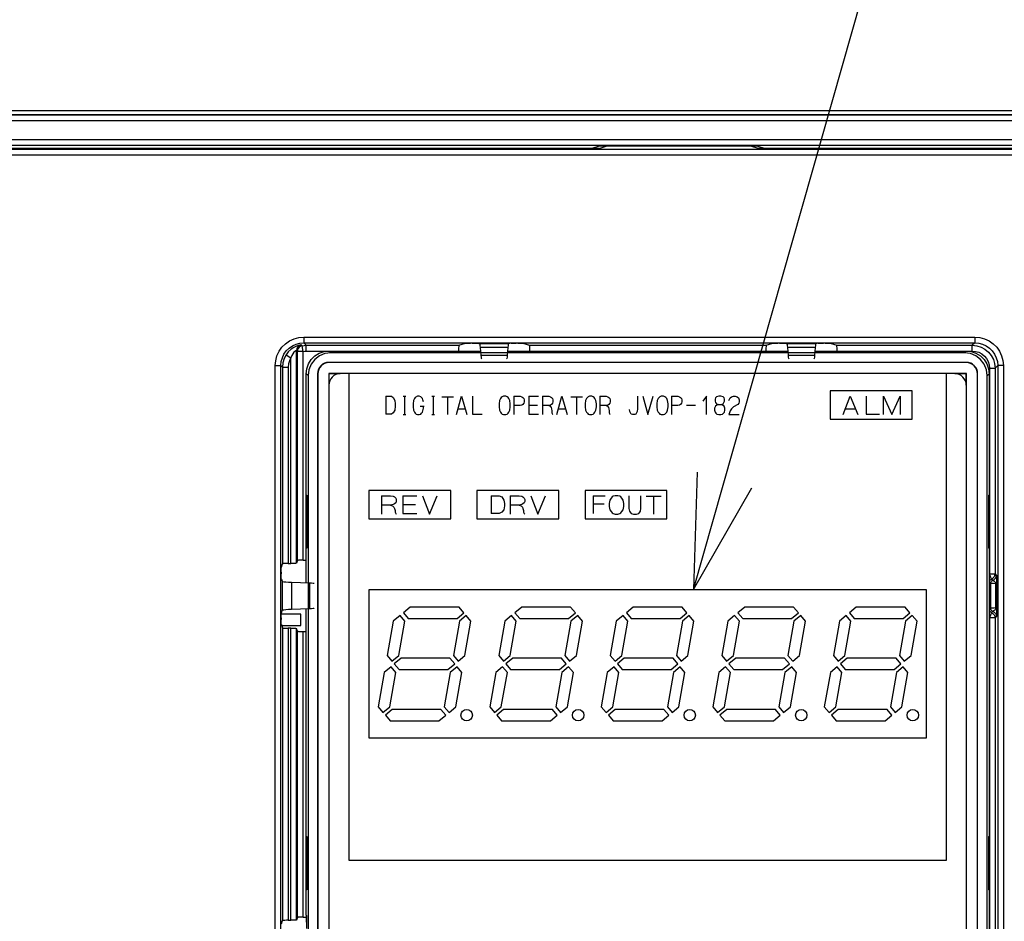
# Model space of a CAD drawing. Extents: x 26 to 410, y 32 to 287.
# Tile 17 of 47: x 92 to 110, y 185 to 201. Entities that reach past the tile are written whole.
import ezdxf

# ---------------------------------------------------------------- set-up
doc = ezdxf.new("R2010")
doc.units = 0
doc.header["$LTSCALE"] = 23.1
doc.layers.get('0').update_dxf_attribs({"linetype": 'CONTINUOUS'})
for name, color, linetype in [('ALL_AXIS', 7, 'CONTINUOUS'), ('ALL_CURVE', 7, 'CONTINUOUS'), ('ALL_FEATURES', 7, 'CONTINUOUS'), ('ALL_NOTE', 7, 'CONTINUOUS')]:
    doc.layers.add(name, color=color, linetype=linetype)

msp = doc.modelspace()

# ---------------------------------------------------------------- linework, layer by layer
at = {"color": 7, "linetype": 'CONTINUOUS'}
for p, q in [((97.436, 190.241), (97.095, 190.241)), ((97.436, 190.041), (97.436, 190.241)), ((97.101, 190.041), (97.436, 190.041))]:
    msp.add_line(p, q, dxfattribs=at)
at = {"layer": 'ALL_AXIS', "color": 7, "linetype": 'CONTINUOUS'}
for p, q in [((106.742, 194.164), (106.742, 193.664)), ((108.182, 194.164), (106.742, 194.164)), ((108.182, 193.664), (108.182, 194.164)), ((106.742, 193.664), (108.182, 193.664)), ((99.359, 190.364), (99.24, 190.264)), ((100.218, 190.364), (99.359, 190.364)), ((100.302, 190.264), (100.218, 190.364)), ((101.319, 190.364), (101.2, 190.264)), ((102.178, 190.364), (101.319, 190.364)), ((102.262, 190.264), (102.178, 190.364)), ((103.279, 190.364), (103.16, 190.264)), ((104.138, 190.364), (103.279, 190.364)), ((104.222, 190.264), (104.138, 190.364)), ((105.239, 190.364), (105.12, 190.264)), ((106.098, 190.364), (105.239, 190.364)), ((106.182, 190.264), (106.098, 190.364)), ((107.199, 190.364), (107.08, 190.264)), ((108.058, 190.364), (107.199, 190.364)), ((108.142, 190.264), (108.058, 190.364)), ((99.181, 190.215), (99.062, 190.115)), ((99.265, 190.115), (99.181, 190.215)), ((99.24, 190.264), (99.324, 190.164)), ((100.183, 190.164), (100.302, 190.264)), ((100.343, 190.215), (100.224, 190.115)), ((100.427, 190.115), (100.343, 190.215)), ((101.141, 190.215), (101.022, 190.115)), ((101.225, 190.115), (101.141, 190.215)), ((101.2, 190.264), (101.284, 190.164)), ((102.143, 190.164), (102.262, 190.264)), ((102.303, 190.215), (102.184, 190.115)), ((102.387, 190.115), (102.303, 190.215)), ((103.101, 190.215), (102.982, 190.115)), ((103.185, 190.115), (103.101, 190.215)), ((103.16, 190.264), (103.244, 190.164)), ((104.103, 190.164), (104.222, 190.264)), ((104.263, 190.215), (104.144, 190.115)), ((104.347, 190.115), (104.263, 190.215)), ((105.061, 190.215), (104.942, 190.115)), ((105.145, 190.115), (105.061, 190.215)), ((105.12, 190.264), (105.204, 190.164)), ((106.063, 190.164), (106.182, 190.264)), ((106.223, 190.215), (106.104, 190.115)), ((106.307, 190.115), (106.223, 190.215)), ((107.021, 190.215), (106.902, 190.115)), ((107.105, 190.115), (107.021, 190.215)), ((107.08, 190.264), (107.164, 190.164)), ((108.023, 190.164), (108.142, 190.264)), ((108.183, 190.215), (108.064, 190.115)), ((108.267, 190.115), (108.183, 190.215)), ((99.062, 190.115), (98.956, 189.513)), ((99.159, 189.513), (99.265, 190.115)), ((99.324, 190.164), (100.183, 190.164)), ((100.224, 190.115), (100.118, 189.513)), ((100.321, 189.513), (100.427, 190.115)), ((101.022, 190.115), (100.916, 189.513)), ((101.119, 189.513), (101.225, 190.115)), ((101.284, 190.164), (102.143, 190.164)), ((102.184, 190.115), (102.078, 189.513)), ((102.281, 189.513), (102.387, 190.115)), ((102.982, 190.115), (102.876, 189.513)), ((103.079, 189.513), (103.185, 190.115)), ((103.244, 190.164), (104.103, 190.164)), ((104.144, 190.115), (104.038, 189.513)), ((104.241, 189.513), (104.347, 190.115)), ((104.942, 190.115), (104.836, 189.513)), ((105.039, 189.513), (105.145, 190.115)), ((105.204, 190.164), (106.063, 190.164)), ((106.104, 190.115), (105.998, 189.513)), ((106.201, 189.513), (106.307, 190.115)), ((106.902, 190.115), (106.796, 189.513)), ((106.999, 189.513), (107.105, 190.115)), ((107.164, 190.164), (108.023, 190.164)), ((108.064, 190.115), (107.958, 189.513)), ((108.161, 189.513), (108.267, 190.115)), ((98.956, 189.513), (99.04, 189.413)), ((99.04, 189.413), (99.159, 189.513)), ((100.118, 189.513), (100.202, 189.413)), ((100.202, 189.413), (100.321, 189.513)), ((100.916, 189.513), (101, 189.413)), ((101, 189.413), (101.119, 189.513)), ((102.078, 189.513), (102.162, 189.413)), ((102.162, 189.413), (102.281, 189.513)), ((102.876, 189.513), (102.96, 189.413)), ((102.96, 189.413), (103.079, 189.513)), ((104.038, 189.513), (104.122, 189.413)), ((104.122, 189.413), (104.241, 189.513)), ((104.836, 189.513), (104.92, 189.413)), ((104.92, 189.413), (105.039, 189.513)), ((105.998, 189.513), (106.082, 189.413)), ((106.082, 189.413), (106.201, 189.513)), ((106.796, 189.513), (106.88, 189.413)), ((106.88, 189.413), (106.999, 189.513)), ((107.958, 189.513), (108.042, 189.413)), ((108.042, 189.413), (108.161, 189.513)), ((99.023, 189.315), (98.904, 189.215)), ((99.107, 189.215), (99.023, 189.315)), ((99.201, 189.464), (99.081, 189.364)), ((99.081, 189.364), (99.165, 189.264)), ((100.059, 189.464), (99.201, 189.464)), ((100.024, 189.264), (100.143, 189.364)), ((100.143, 189.364), (100.059, 189.464)), ((100.184, 189.315), (100.065, 189.215)), ((100.268, 189.215), (100.184, 189.315)), ((100.983, 189.315), (100.864, 189.215)), ((101.067, 189.215), (100.983, 189.315)), ((101.161, 189.464), (101.041, 189.364)), ((101.041, 189.364), (101.125, 189.264)), ((102.019, 189.464), (101.161, 189.464)), ((101.984, 189.264), (102.103, 189.364)), ((102.103, 189.364), (102.019, 189.464)), ((102.144, 189.315), (102.025, 189.215)), ((102.228, 189.215), (102.144, 189.315)), ((102.943, 189.315), (102.824, 189.215)), ((103.027, 189.215), (102.943, 189.315)), ((103.121, 189.464), (103.001, 189.364)), ((103.001, 189.364), (103.085, 189.264)), ((103.979, 189.464), (103.121, 189.464)), ((103.944, 189.264), (104.063, 189.364)), ((104.063, 189.364), (103.979, 189.464)), ((104.104, 189.315), (103.985, 189.215)), ((104.188, 189.215), (104.104, 189.315)), ((104.903, 189.315), (104.784, 189.215)), ((104.987, 189.215), (104.903, 189.315)), ((105.081, 189.464), (104.961, 189.364)), ((104.961, 189.364), (105.045, 189.264)), ((105.939, 189.464), (105.081, 189.464)), ((105.904, 189.264), (106.023, 189.364)), ((106.023, 189.364), (105.939, 189.464)), ((106.064, 189.315), (105.945, 189.215)), ((106.148, 189.215), (106.064, 189.315)), ((106.863, 189.315), (106.744, 189.215)), ((106.947, 189.215), (106.863, 189.315)), ((107.041, 189.464), (106.921, 189.364)), ((106.921, 189.364), (107.005, 189.264)), ((107.899, 189.464), (107.041, 189.464)), ((107.864, 189.264), (107.983, 189.364)), ((107.983, 189.364), (107.899, 189.464)), ((108.024, 189.315), (107.905, 189.215)), ((108.108, 189.215), (108.024, 189.315)), ((98.904, 189.215), (98.797, 188.613)), ((99.001, 188.613), (99.107, 189.215)), ((99.165, 189.264), (100.024, 189.264)), ((100.065, 189.215), (99.959, 188.613)), ((100.162, 188.613), (100.268, 189.215)), ((100.864, 189.215), (100.757, 188.613)), ((100.961, 188.613), (101.067, 189.215)), ((101.125, 189.264), (101.984, 189.264)), ((102.025, 189.215), (101.919, 188.613)), ((102.122, 188.613), (102.228, 189.215)), ((102.824, 189.215), (102.717, 188.613)), ((102.921, 188.613), (103.027, 189.215)), ((103.085, 189.264), (103.944, 189.264)), ((103.985, 189.215), (103.879, 188.613)), ((104.082, 188.613), (104.188, 189.215)), ((104.784, 189.215), (104.677, 188.613)), ((104.881, 188.613), (104.987, 189.215)), ((105.045, 189.264), (105.904, 189.264)), ((105.945, 189.215), (105.839, 188.613)), ((106.042, 188.613), (106.148, 189.215)), ((106.744, 189.215), (106.637, 188.613)), ((106.841, 188.613), (106.947, 189.215)), ((107.005, 189.264), (107.864, 189.264)), ((107.905, 189.215), (107.799, 188.613)), ((108.002, 188.613), (108.108, 189.215)), ((98.797, 188.613), (98.881, 188.513)), ((98.881, 188.513), (99.001, 188.613)), ((99.959, 188.613), (100.043, 188.513)), ((100.043, 188.513), (100.162, 188.613)), ((100.757, 188.613), (100.841, 188.513)), ((100.841, 188.513), (100.961, 188.613)), ((101.919, 188.613), (102.003, 188.513)), ((102.003, 188.513), (102.122, 188.613)), ((102.717, 188.613), (102.801, 188.513)), ((102.801, 188.513), (102.921, 188.613)), ((103.879, 188.613), (103.963, 188.513)), ((103.963, 188.513), (104.082, 188.613)), ((104.677, 188.613), (104.761, 188.513)), ((104.761, 188.513), (104.881, 188.613)), ((105.839, 188.613), (105.923, 188.513)), ((105.923, 188.513), (106.042, 188.613)), ((106.637, 188.613), (106.721, 188.513)), ((106.721, 188.513), (106.841, 188.613)), ((107.799, 188.613), (107.883, 188.513)), ((107.883, 188.513), (108.002, 188.613)), ((99.042, 188.564), (98.923, 188.464)), ((98.923, 188.464), (99.007, 188.364)), ((99.9, 188.564), (99.042, 188.564)), ((99.865, 188.364), (99.984, 188.464)), ((99.984, 188.464), (99.9, 188.564)), ((101.002, 188.564), (100.883, 188.464)), ((100.883, 188.464), (100.967, 188.364)), ((101.86, 188.564), (101.002, 188.564)), ((101.825, 188.364), (101.944, 188.464)), ((101.944, 188.464), (101.86, 188.564)), ((102.962, 188.564), (102.843, 188.464)), ((102.843, 188.464), (102.927, 188.364)), ((103.82, 188.564), (102.962, 188.564)), ((103.785, 188.364), (103.904, 188.464)), ((103.904, 188.464), (103.82, 188.564)), ((104.922, 188.564), (104.803, 188.464)), ((104.803, 188.464), (104.887, 188.364)), ((105.78, 188.564), (104.922, 188.564)), ((105.745, 188.364), (105.864, 188.464)), ((105.864, 188.464), (105.78, 188.564)), ((106.882, 188.564), (106.763, 188.464)), ((106.763, 188.464), (106.847, 188.364)), ((107.74, 188.564), (106.882, 188.564)), ((107.705, 188.364), (107.824, 188.464)), ((107.824, 188.464), (107.74, 188.564)), ((99.007, 188.364), (99.865, 188.364)), ((100.967, 188.364), (101.825, 188.364)), ((102.927, 188.364), (103.785, 188.364)), ((104.887, 188.364), (105.745, 188.364)), ((106.847, 188.364), (107.705, 188.364))]:
    msp.add_line(p, q, dxfattribs=at)
for centre in [(100.352, 188.464), (102.312, 188.464), (104.272, 188.464), (106.232, 188.464), (108.192, 188.464)]:
    msp.add_circle(centre, 0.1, dxfattribs=at)
at = {"layer": 'ALL_CURVE', "color": 40, "linetype": 'CONTINUOUS'}
for p, q in [((98.282, 194.464), (98.282, 185.914)), ((108.782, 185.914), (108.782, 194.464)), ((106.742, 194.164), (106.742, 193.664)), ((108.182, 194.164), (106.742, 194.164)), ((108.182, 193.664), (108.182, 194.164)), ((98.929, 194.071), (98.929, 193.756)), ((98.929, 194.071), (99.032, 194.071)), ((99.032, 194.071), (99.063, 194.049)), ((99.063, 194.049), (99.087, 193.993)), ((99.087, 193.993), (99.095, 193.936)), ((99.237, 194.071), (99.284, 194.071)), ((99.26, 194.071), (99.26, 193.745)), ((99.418, 193.993), (99.41, 193.936)), ((99.433, 194.026), (99.418, 193.993)), ((99.449, 194.049), (99.433, 194.026)), ((99.489, 194.071), (99.449, 194.049)), ((99.52, 194.071), (99.489, 194.071)), ((99.544, 194.06), (99.52, 194.071)), ((99.559, 194.049), (99.544, 194.06)), ((99.575, 194.026), (99.559, 194.049)), ((99.583, 194.004), (99.575, 194.026)), ((99.591, 193.97), (99.583, 194.004)), ((99.741, 194.071), (99.788, 194.071)), ((99.764, 194.071), (99.764, 193.745)), ((99.914, 194.06), (100.119, 194.06)), ((100.016, 194.06), (100.016, 193.745)), ((100.174, 193.745), (100.26, 194.071)), ((100.26, 194.071), (100.355, 193.745)), ((100.457, 194.071), (100.457, 193.756)), ((100.93, 193.993), (100.922, 193.936)), ((100.945, 194.026), (100.93, 193.993)), ((100.961, 194.049), (100.945, 194.026)), ((100.977, 194.06), (100.961, 194.049)), ((101.001, 194.071), (100.977, 194.06)), ((101.04, 194.071), (101.001, 194.071)), ((101.064, 194.06), (101.04, 194.071)), ((101.079, 194.049), (101.064, 194.06)), ((101.095, 194.026), (101.079, 194.049)), ((101.111, 193.993), (101.095, 194.026)), ((101.119, 193.936), (101.111, 193.993)), ((101.182, 194.071), (101.182, 193.745)), ((101.182, 194.071), (101.292, 194.071)), ((101.292, 194.071), (101.323, 194.06)), ((101.323, 194.06), (101.339, 194.049)), ((101.339, 194.049), (101.355, 194.026)), ((101.355, 194.026), (101.363, 194.004)), ((101.363, 194.004), (101.363, 193.97)), ((101.442, 194.071), (101.442, 193.756)), ((101.442, 194.071), (101.615, 194.071)), ((101.686, 194.071), (101.686, 193.745)), ((101.686, 194.071), (101.796, 194.071)), ((101.796, 194.071), (101.827, 194.06)), ((101.827, 194.06), (101.843, 194.049)), ((101.843, 194.049), (101.859, 194.026)), ((101.859, 194.026), (101.867, 194.004)), ((101.867, 194.004), (101.867, 193.97)), ((101.938, 193.745), (102.024, 194.071)), ((102.024, 194.071), (102.119, 193.745)), ((102.182, 194.06), (102.387, 194.06)), ((102.284, 194.06), (102.284, 193.745)), ((102.442, 193.993), (102.434, 193.936)), ((102.457, 194.026), (102.442, 193.993)), ((102.473, 194.049), (102.457, 194.026)), ((102.489, 194.06), (102.473, 194.049)), ((102.513, 194.071), (102.489, 194.06)), ((102.552, 194.071), (102.513, 194.071)), ((102.576, 194.06), (102.552, 194.071)), ((102.591, 194.049), (102.576, 194.06)), ((102.607, 194.026), (102.591, 194.049)), ((102.623, 193.993), (102.607, 194.026)), ((102.631, 193.936), (102.623, 193.993)), ((102.694, 194.071), (102.694, 193.745)), ((102.694, 194.071), (102.804, 194.071)), ((102.804, 194.071), (102.835, 194.06)), ((102.835, 194.06), (102.851, 194.049)), ((102.851, 194.049), (102.867, 194.026)), ((102.867, 194.026), (102.875, 194.004)), ((102.875, 194.004), (102.875, 193.97)), ((103.355, 194.071), (103.355, 193.846)), ((103.45, 194.071), (103.536, 193.745)), ((103.536, 193.745), (103.631, 194.071)), ((103.702, 193.993), (103.694, 193.936)), ((103.717, 194.026), (103.702, 193.993)), ((103.733, 194.049), (103.717, 194.026)), ((103.749, 194.06), (103.733, 194.049)), ((103.773, 194.071), (103.749, 194.06)), ((103.812, 194.071), (103.773, 194.071)), ((103.836, 194.06), (103.812, 194.071)), ((103.851, 194.049), (103.836, 194.06)), ((103.867, 194.026), (103.851, 194.049)), ((103.883, 193.993), (103.867, 194.026)), ((103.891, 193.936), (103.883, 193.993)), ((103.954, 194.071), (103.954, 193.745)), ((103.954, 194.071), (104.064, 194.071)), ((104.064, 194.071), (104.095, 194.06)), ((104.095, 194.06), (104.111, 194.049)), ((104.111, 194.049), (104.127, 194.026)), ((104.127, 194.026), (104.135, 194.004)), ((104.135, 194.004), (104.135, 193.97)), ((104.568, 194.071), (104.505, 193.981)), ((104.568, 193.745), (104.568, 194.071)), ((104.725, 194.038), (104.718, 194.015)), ((104.718, 194.015), (104.718, 193.981)), ((104.718, 193.981), (104.725, 193.959)), ((104.741, 194.06), (104.725, 194.038)), ((104.781, 194.071), (104.741, 194.06)), ((104.82, 194.071), (104.781, 194.071)), ((104.859, 194.06), (104.82, 194.071)), ((104.875, 194.038), (104.859, 194.06)), ((104.859, 193.936), (104.883, 193.981)), ((104.883, 194.015), (104.875, 194.038)), ((104.883, 193.981), (104.883, 194.015)), ((104.962, 193.993), (104.97, 194.015)), ((104.97, 194.015), (104.985, 194.038)), ((104.985, 194.038), (105.009, 194.06)), ((105.009, 194.06), (105.04, 194.071)), ((105.04, 194.071), (105.072, 194.071)), ((105.072, 194.071), (105.103, 194.06)), ((105.103, 194.06), (105.127, 194.038)), ((105.127, 194.038), (105.143, 194.004)), ((105.143, 194.004), (105.143, 193.97)), ((106.967, 193.745), (107.091, 194.071)), ((107.091, 194.071), (107.226, 193.745)), ((107.372, 194.071), (107.372, 193.756)), ((107.676, 193.745), (107.676, 194.071)), ((107.676, 194.071), (107.822, 193.745)), ((107.822, 193.745), (107.968, 194.071)), ((107.968, 194.071), (107.968, 193.745)), ((99.087, 193.824), (99.063, 193.779)), ((99.095, 193.891), (99.087, 193.824)), ((99.095, 193.936), (99.095, 193.891)), ((99.41, 193.936), (99.41, 193.88)), ((99.41, 193.88), (99.418, 193.824)), ((99.418, 193.824), (99.433, 193.79)), ((99.536, 193.891), (99.607, 193.891)), ((99.575, 193.79), (99.583, 193.813)), ((99.583, 193.813), (99.591, 193.858)), ((99.591, 193.858), (99.591, 193.891)), ((100.205, 193.846), (100.323, 193.846)), ((100.922, 193.936), (100.922, 193.88)), ((100.922, 193.88), (100.93, 193.824)), ((100.93, 193.824), (100.945, 193.79)), ((101.095, 193.79), (101.111, 193.824)), ((101.111, 193.824), (101.119, 193.88)), ((101.119, 193.88), (101.119, 193.936)), ((101.292, 193.903), (101.182, 193.903)), ((101.323, 193.914), (101.292, 193.903)), ((101.339, 193.925), (101.323, 193.914)), ((101.355, 193.948), (101.339, 193.925)), ((101.363, 193.97), (101.355, 193.948)), ((101.442, 193.914), (101.599, 193.914)), ((101.796, 193.903), (101.686, 193.903)), ((101.827, 193.914), (101.796, 193.903)), ((101.796, 193.903), (101.82, 193.891)), ((101.82, 193.891), (101.835, 193.869)), ((101.843, 193.925), (101.827, 193.914)), ((101.835, 193.869), (101.843, 193.846)), ((101.859, 193.948), (101.843, 193.925)), ((101.843, 193.846), (101.851, 193.813)), ((101.851, 193.813), (101.851, 193.779)), ((101.867, 193.97), (101.859, 193.948)), ((101.969, 193.846), (102.087, 193.846)), ((102.434, 193.936), (102.434, 193.88)), ((102.434, 193.88), (102.442, 193.824)), ((102.442, 193.824), (102.457, 193.79)), ((102.607, 193.79), (102.623, 193.824)), ((102.623, 193.824), (102.631, 193.88)), ((102.631, 193.88), (102.631, 193.936)), ((102.804, 193.903), (102.694, 193.903)), ((102.835, 193.914), (102.804, 193.903)), ((102.804, 193.903), (102.828, 193.891)), ((102.828, 193.891), (102.843, 193.869)), ((102.851, 193.925), (102.835, 193.914)), ((102.843, 193.869), (102.851, 193.846)), ((102.867, 193.948), (102.851, 193.925)), ((102.851, 193.846), (102.859, 193.813)), ((102.859, 193.813), (102.859, 193.779)), ((102.875, 193.97), (102.867, 193.948)), ((103.221, 193.801), (103.213, 193.835)), ((103.229, 193.779), (103.221, 193.801)), ((103.347, 193.801), (103.339, 193.779)), ((103.355, 193.846), (103.347, 193.801)), ((103.694, 193.936), (103.694, 193.88)), ((103.694, 193.88), (103.702, 193.824)), ((103.702, 193.824), (103.717, 193.79)), ((103.867, 193.79), (103.883, 193.824)), ((103.883, 193.824), (103.891, 193.88)), ((103.891, 193.88), (103.891, 193.936)), ((104.064, 193.903), (103.954, 193.903)), ((104.095, 193.914), (104.064, 193.903)), ((104.111, 193.925), (104.095, 193.914)), ((104.127, 193.948), (104.111, 193.925)), ((104.135, 193.97), (104.127, 193.948)), ((104.214, 193.914), (104.371, 193.914)), ((104.725, 193.891), (104.71, 193.858)), ((104.71, 193.858), (104.71, 193.824)), ((104.71, 193.824), (104.718, 193.79)), ((104.725, 193.959), (104.741, 193.936)), ((104.749, 193.914), (104.725, 193.891)), ((104.741, 193.936), (104.773, 193.925)), ((104.773, 193.925), (104.749, 193.914)), ((104.773, 193.925), (104.828, 193.925)), ((104.828, 193.925), (104.859, 193.936)), ((104.851, 193.914), (104.828, 193.925)), ((104.875, 193.891), (104.851, 193.914)), ((104.891, 193.858), (104.875, 193.891)), ((104.883, 193.79), (104.891, 193.824)), ((104.891, 193.824), (104.891, 193.858)), ((104.985, 193.813), (104.97, 193.779)), ((105.009, 193.846), (104.985, 193.813)), ((105.04, 193.88), (105.009, 193.846)), ((105.119, 193.925), (105.04, 193.88)), ((105.135, 193.948), (105.119, 193.925)), ((105.143, 193.97), (105.135, 193.948)), ((107.012, 193.846), (107.181, 193.846)), ((99.032, 193.756), (98.929, 193.756)), ((99.063, 193.779), (99.032, 193.756)), ((99.237, 193.745), (99.284, 193.745)), ((99.433, 193.79), (99.449, 193.768)), ((99.449, 193.768), (99.465, 193.756)), ((99.465, 193.756), (99.489, 193.745)), ((99.489, 193.745), (99.52, 193.745)), ((99.52, 193.745), (99.544, 193.756)), ((99.544, 193.756), (99.559, 193.768)), ((99.559, 193.768), (99.575, 193.79)), ((99.741, 193.745), (99.788, 193.745)), ((100.457, 193.756), (100.623, 193.756)), ((100.945, 193.79), (100.961, 193.768)), ((100.961, 193.768), (100.977, 193.756)), ((100.977, 193.756), (101.001, 193.745)), ((101.001, 193.745), (101.04, 193.745)), ((101.04, 193.745), (101.064, 193.756)), ((101.064, 193.756), (101.079, 193.768)), ((101.079, 193.768), (101.095, 193.79)), ((101.442, 193.756), (101.615, 193.756)), ((101.851, 193.779), (101.859, 193.756)), ((101.859, 193.756), (101.867, 193.745)), ((102.457, 193.79), (102.473, 193.768)), ((102.473, 193.768), (102.489, 193.756)), ((102.489, 193.756), (102.513, 193.745)), ((102.513, 193.745), (102.552, 193.745)), ((102.552, 193.745), (102.576, 193.756)), ((102.576, 193.756), (102.591, 193.768)), ((102.591, 193.768), (102.607, 193.79)), ((102.859, 193.779), (102.867, 193.756)), ((102.867, 193.756), (102.875, 193.745)), ((103.245, 193.756), (103.229, 193.779)), ((103.269, 193.745), (103.245, 193.756)), ((103.308, 193.745), (103.269, 193.745)), ((103.324, 193.756), (103.308, 193.745)), ((103.339, 193.779), (103.324, 193.756)), ((103.717, 193.79), (103.733, 193.768)), ((103.733, 193.768), (103.749, 193.756)), ((103.749, 193.756), (103.773, 193.745)), ((103.773, 193.745), (103.812, 193.745)), ((103.812, 193.745), (103.836, 193.756)), ((103.836, 193.756), (103.851, 193.768)), ((103.851, 193.768), (103.867, 193.79)), ((104.718, 193.79), (104.733, 193.768)), ((104.733, 193.768), (104.749, 193.756)), ((104.749, 193.756), (104.781, 193.745)), ((104.781, 193.745), (104.82, 193.745)), ((104.82, 193.745), (104.851, 193.756)), ((104.851, 193.756), (104.867, 193.768)), ((104.867, 193.768), (104.883, 193.79)), ((104.97, 193.779), (104.962, 193.745)), ((104.962, 193.745), (105.143, 193.745)), ((106.742, 193.664), (108.182, 193.664)), ((107.372, 193.756), (107.608, 193.756)), ((98.632, 192.414), (98.632, 191.914)), ((100.072, 192.414), (98.632, 192.414)), ((100.072, 191.914), (100.072, 192.414)), ((100.532, 192.414), (100.532, 191.914)), ((101.972, 192.414), (100.532, 192.414)), ((101.972, 191.914), (101.972, 192.414)), ((103.872, 192.414), (102.432, 192.414)), ((102.432, 192.414), (102.432, 191.914)), ((103.872, 191.914), (103.872, 192.414)), ((98.857, 192.321), (98.857, 191.995)), ((98.857, 192.321), (99.015, 192.321)), ((99.015, 192.321), (99.06, 192.31)), ((99.06, 192.31), (99.082, 192.299)), ((99.082, 192.299), (99.105, 192.276)), ((99.105, 192.276), (99.116, 192.254)), ((99.116, 192.254), (99.116, 192.22)), ((99.228, 192.321), (99.228, 192.006)), ((99.228, 192.321), (99.476, 192.321)), ((99.577, 192.321), (99.701, 191.995)), ((99.701, 191.995), (99.836, 192.321)), ((100.78, 192.321), (100.78, 192.006)), ((100.78, 192.321), (100.926, 192.321)), ((100.926, 192.321), (100.971, 192.299)), ((100.971, 192.299), (101.005, 192.243)), ((101.005, 192.243), (101.016, 192.186)), ((101.117, 192.321), (101.117, 191.995)), ((101.117, 192.321), (101.275, 192.321)), ((101.275, 192.321), (101.32, 192.31)), ((101.32, 192.31), (101.342, 192.299)), ((101.342, 192.299), (101.365, 192.276)), ((101.365, 192.276), (101.376, 192.254)), ((101.376, 192.254), (101.376, 192.22)), ((101.477, 192.321), (101.601, 191.995)), ((101.601, 191.995), (101.736, 192.321)), ((102.575, 192.321), (102.788, 192.321)), ((102.575, 192.321), (102.575, 192.006)), ((102.869, 192.243), (102.859, 192.186)), ((102.889, 192.276), (102.869, 192.243)), ((102.909, 192.299), (102.889, 192.276)), ((102.929, 192.31), (102.909, 192.299)), ((102.96, 192.321), (102.929, 192.31)), ((103.01, 192.321), (102.96, 192.321)), ((103.041, 192.31), (103.01, 192.321)), ((103.061, 192.299), (103.041, 192.31)), ((103.081, 192.276), (103.061, 192.299)), ((103.102, 192.243), (103.081, 192.276)), ((103.112, 192.186), (103.102, 192.243)), ((103.203, 192.321), (103.203, 192.096)), ((103.415, 192.096), (103.415, 192.321)), ((103.507, 192.31), (103.77, 192.31)), ((103.638, 192.31), (103.638, 191.995)), ((99.015, 192.153), (98.857, 192.153)), ((99.06, 192.164), (99.015, 192.153)), ((99.015, 192.153), (99.048, 192.141)), ((99.048, 192.141), (99.071, 192.119)), ((99.082, 192.175), (99.06, 192.164)), ((99.071, 192.119), (99.082, 192.096)), ((99.105, 192.198), (99.082, 192.175)), ((99.082, 192.096), (99.093, 192.063)), ((99.116, 192.22), (99.105, 192.198)), ((99.228, 192.164), (99.453, 192.164)), ((101.005, 192.074), (100.971, 192.029)), ((101.016, 192.141), (101.005, 192.074)), ((101.016, 192.186), (101.016, 192.141)), ((101.275, 192.153), (101.117, 192.153)), ((101.32, 192.164), (101.275, 192.153)), ((101.275, 192.153), (101.308, 192.141)), ((101.308, 192.141), (101.331, 192.119)), ((101.342, 192.175), (101.32, 192.164)), ((101.331, 192.119), (101.342, 192.096)), ((101.365, 192.198), (101.342, 192.175)), ((101.342, 192.096), (101.353, 192.063)), ((101.376, 192.22), (101.365, 192.198)), ((102.575, 192.175), (102.767, 192.175)), ((102.859, 192.186), (102.859, 192.13)), ((102.859, 192.13), (102.869, 192.074)), ((102.869, 192.074), (102.889, 192.04)), ((103.081, 192.04), (103.102, 192.074)), ((103.102, 192.074), (103.112, 192.13)), ((103.112, 192.13), (103.112, 192.186)), ((103.203, 192.096), (103.213, 192.051)), ((103.405, 192.051), (103.415, 192.096)), ((98.632, 191.914), (100.072, 191.914)), ((99.093, 192.063), (99.093, 192.029)), ((99.093, 192.029), (99.105, 192.006)), ((99.105, 192.006), (99.116, 191.995)), ((99.228, 192.006), (99.476, 192.006)), ((100.532, 191.914), (101.972, 191.914)), ((100.926, 192.006), (100.78, 192.006)), ((100.971, 192.029), (100.926, 192.006)), ((101.353, 192.063), (101.353, 192.029)), ((101.353, 192.029), (101.365, 192.006)), ((101.365, 192.006), (101.376, 191.995)), ((102.432, 191.914), (103.872, 191.914)), ((102.889, 192.04), (102.909, 192.018)), ((102.909, 192.018), (102.929, 192.006)), ((102.929, 192.006), (102.96, 191.995)), ((102.96, 191.995), (103.01, 191.995)), ((103.01, 191.995), (103.041, 192.006)), ((103.041, 192.006), (103.061, 192.018)), ((103.061, 192.018), (103.081, 192.04)), ((103.213, 192.051), (103.223, 192.029)), ((103.223, 192.029), (103.243, 192.006)), ((103.243, 192.006), (103.284, 191.995)), ((103.284, 191.995), (103.334, 191.995)), ((103.334, 191.995), (103.375, 192.006)), ((103.375, 192.006), (103.395, 192.029)), ((103.395, 192.029), (103.405, 192.051)), ((98.632, 190.664), (98.632, 188.064)), ((108.432, 190.664), (98.632, 190.664)), ((108.432, 188.064), (108.432, 190.664)), ((98.632, 188.064), (108.432, 188.064)), ((98.282, 185.914), (108.782, 185.914))]:
    msp.add_line(p, q, dxfattribs=at)
at = {"layer": 'ALL_FEATURES', "color": 7, "linetype": 'CONTINUOUS'}
for p, q in [((110.676, 199.081), (77.476, 199.081)), ((102.679, 198.421), (85.473, 198.421)), ((102.681, 198.463), (102.553, 198.421)), ((102.679, 198.421), (102.805, 198.463)), ((105.471, 198.463), (102.681, 198.463)), ((105.347, 198.463), (102.805, 198.463)), ((105.473, 198.421), (105.347, 198.463)), ((105.471, 198.463), (105.599, 198.421)), ((110.686, 198.421), (105.473, 198.421)), ((97.933, 194.863), (100.601, 194.863)), ((100.216, 194.963), (100.332, 195.001)), ((100.451, 195.003), (100.422, 195.003)), ((100.541, 195.001), (100.585, 194.987)), ((100.607, 194.787), (100.596, 194.922)), ((101.077, 194.922), (101.066, 194.787)), ((101.072, 194.863), (106.001, 194.863)), ((101.132, 195.001), (101.088, 194.987)), ((101.251, 195.003), (101.222, 195.003)), ((101.341, 195.001), (101.457, 194.963)), ((105.616, 194.963), (105.732, 195.001)), ((105.851, 195.003), (105.822, 195.003)), ((105.941, 195.001), (105.985, 194.987)), ((106.007, 194.787), (105.996, 194.922)), ((106.477, 194.922), (106.466, 194.787)), ((106.472, 194.863), (109.132, 194.863)), ((106.532, 195.001), (106.488, 194.987)), ((106.651, 195.003), (106.622, 195.003)), ((106.741, 195.001), (106.857, 194.963)), ((109.132, 194.664), (97.932, 194.664)), ((109.1, 194.832), (97.964, 194.832)), ((109.132, 194.659), (97.932, 194.659)), ((97.533, 190.791), (97.533, 194.463)), ((97.564, 194.432), (97.564, 177.296)), ((97.732, 194.464), (97.732, 177.264)), ((97.737, 194.464), (97.737, 177.264)), ((97.93, 194.466), (97.93, 177.262)), ((97.93, 194.466), (97.932, 194.464)), ((109.134, 194.466), (97.93, 194.466)), ((97.932, 194.464), (97.932, 194.264)), ((98.132, 194.464), (97.932, 194.464)), ((109.132, 194.464), (108.932, 194.464)), ((109.134, 194.466), (109.132, 194.464)), ((109.132, 194.264), (109.132, 194.464)), ((109.134, 177.262), (109.134, 194.466)), ((109.327, 177.264), (109.327, 194.464)), ((109.332, 177.264), (109.332, 194.464)), ((109.5, 177.296), (109.5, 194.432)), ((109.532, 194.463), (109.532, 184.702)), ((98.632, 192.414), (98.632, 191.914)), ((100.072, 192.414), (98.632, 192.414)), ((100.072, 191.914), (100.072, 192.414)), ((100.532, 192.414), (100.532, 191.914)), ((101.972, 192.414), (100.532, 192.414)), ((101.972, 191.914), (101.972, 192.414)), ((103.872, 192.414), (102.432, 192.414)), ((102.432, 192.414), (102.432, 191.914)), ((103.872, 191.914), (103.872, 192.414)), ((97.536, 192.331), (97.536, 191.397)), ((97.536, 192.331), (97.545, 192.33)), ((97.545, 192.33), (97.545, 191.397)), ((109.52, 192.33), (109.529, 192.331)), ((109.52, 192.33), (109.52, 191.397)), ((109.529, 191.397), (109.529, 192.331)), ((98.632, 191.914), (100.072, 191.914)), ((100.532, 191.914), (101.972, 191.914)), ((102.432, 191.914), (103.872, 191.914)), ((97.545, 191.397), (97.536, 191.397)), ((109.529, 191.397), (109.52, 191.397)), ((97.096, 191.065), (97.115, 191.124)), ((97.215, 191.129), (97.262, 191.129)), ((97.378, 191.181), (97.362, 191.134)), ((97.478, 191.187), (97.533, 191.187)), ((97.094, 190.975), (97.094, 190.946)), ((97.096, 190.856), (97.109, 190.817)), ((97.276, 190.8), (97.591, 190.788)), ((109.575, 190.855), (109.597, 190.833)), ((98.632, 190.664), (98.632, 188.064)), ((108.432, 190.664), (98.632, 190.664)), ((108.432, 188.064), (108.432, 190.664)), ((97.094, 190.175), (97.094, 190.146)), ((97.096, 190.265), (97.109, 190.305)), ((97.591, 190.333), (97.276, 190.321)), ((97.533, 184.948), (97.533, 190.331)), ((97.096, 190.056), (97.115, 189.998)), ((97.262, 189.993), (97.215, 189.993)), ((97.378, 189.94), (97.362, 189.988)), ((97.478, 189.935), (97.533, 189.935)), ((98.632, 188.064), (108.432, 188.064)), ((97.536, 186.331), (97.545, 186.33)), ((97.536, 186.331), (97.536, 185.397)), ((97.545, 186.33), (97.545, 185.397)), ((109.52, 186.33), (109.529, 186.331)), ((109.52, 186.33), (109.52, 185.397)), ((109.529, 185.397), (109.529, 186.331)), ((97.545, 185.397), (97.536, 185.397)), ((109.529, 185.397), (109.52, 185.397)), ((97.096, 184.795), (97.115, 184.854)), ((97.215, 184.859), (97.262, 184.859)), ((97.378, 184.911), (97.362, 184.864)), ((97.478, 184.917), (97.536, 184.917)), ((97.533, 184.948), (97.538, 184.942)), ((97.536, 184.827), (97.536, 184.942)), ((97.538, 184.942), (97.538, 184.713))]:
    msp.add_line(p, q, dxfattribs=at)
at = {"layer": 'ALL_FEATURES', "color": 9, "linetype": 'CONTINUOUS'}
for p, q in [((77.528, 199.019), (110.624, 199.019)), ((77.532, 199.016), (110.621, 199.016)), ((77.532, 198.916), (110.621, 198.916)), ((77.455, 198.582), (110.697, 198.582)), ((77.455, 198.482), (110.697, 198.482)), ((77.478, 198.409), (110.674, 198.409)), ((77.478, 198.309), (110.674, 198.309)), ((97.489, 195.108), (97.489, 195.008)), ((97.489, 195.108), (109.284, 195.108)), ((109.284, 195.108), (109.284, 195.008)), ((97.362, 191.134), (97.362, 194.873)), ((97.378, 194.857), (97.362, 194.873)), ((97.378, 191.181), (97.378, 194.857)), ((97.478, 194.857), (97.378, 194.857)), ((97.459, 194.955), (97.443, 194.971)), ((97.478, 194.857), (97.459, 194.955)), ((97.478, 191.187), (97.478, 194.857)), ((97.489, 195.008), (97.534, 194.963)), ((97.489, 195.008), (109.284, 195.008)), ((97.534, 194.863), (97.534, 194.963)), ((97.534, 194.963), (100.216, 194.963)), ((97.534, 194.863), (97.928, 194.863)), ((97.964, 194.832), (97.933, 194.863)), ((101.088, 194.987), (100.585, 194.987)), ((101.077, 194.922), (100.596, 194.922)), ((101.457, 194.963), (105.616, 194.963)), ((106.488, 194.987), (105.985, 194.987)), ((106.477, 194.922), (105.996, 194.922)), ((106.857, 194.963), (109.238, 194.963)), ((109.1, 194.832), (109.132, 194.863)), ((109.137, 194.863), (109.238, 194.863)), ((109.284, 195.008), (109.238, 194.963)), ((109.238, 194.863), (109.238, 194.963)), ((97.178, 194.796), (97.262, 194.743)), ((97.262, 191.129), (97.262, 194.743)), ((97.932, 194.659), (97.932, 194.664)), ((101.066, 194.787), (100.607, 194.787)), ((106.466, 194.787), (106.007, 194.787)), ((109.132, 194.659), (109.132, 194.664)), ((96.989, 177.114), (96.989, 194.608)), ((96.989, 194.608), (97.089, 194.608)), ((97.089, 177.114), (97.089, 194.608)), ((97.089, 194.608), (97.115, 194.582)), ((97.115, 194.582), (97.115, 191.124)), ((97.115, 194.582), (97.215, 194.582)), ((97.215, 194.582), (97.215, 191.129)), ((109.538, 194.563), (109.638, 194.563)), ((109.538, 194.563), (109.538, 190.947)), ((109.684, 194.608), (109.638, 194.563)), ((109.638, 194.563), (109.638, 190.947)), ((109.784, 194.608), (109.684, 194.608)), ((109.684, 194.608), (109.684, 183.554)), ((109.784, 194.608), (109.784, 183.554)), ((97.564, 194.432), (97.533, 194.463)), ((97.737, 194.464), (97.732, 194.464)), ((109.327, 194.464), (109.332, 194.464)), ((109.5, 194.432), (109.532, 194.463)), ((109.532, 190.944), (109.538, 190.947)), ((109.538, 190.947), (109.638, 190.947)), ((109.575, 190.855), (109.538, 190.947)), ((109.638, 190.947), (109.66, 190.926)), ((97.109, 190.817), (97.109, 190.305)), ((97.276, 190.8), (97.276, 190.321)), ((97.591, 190.788), (97.591, 190.333)), ((109.538, 190.799), (109.532, 190.799)), ((109.56, 190.778), (109.538, 190.799)), ((109.538, 190.323), (109.538, 190.799)), ((109.56, 190.778), (109.56, 190.344)), ((109.644, 190.774), (109.665, 190.774)), ((109.644, 190.774), (109.644, 190.348)), ((109.665, 190.796), (109.665, 190.348)), ((109.56, 190.344), (109.538, 190.323)), ((109.644, 190.348), (109.665, 190.348)), ((109.538, 190.323), (109.532, 190.323)), ((109.538, 190.174), (109.532, 190.178)), ((109.575, 190.267), (109.538, 190.174)), ((109.638, 190.174), (109.538, 190.174)), ((109.538, 190.174), (109.538, 184.201)), ((109.597, 190.289), (109.575, 190.267)), ((109.66, 190.196), (109.638, 190.174)), ((109.638, 190.174), (109.638, 184.196)), ((97.115, 189.998), (97.115, 184.854)), ((97.215, 189.993), (97.215, 184.859)), ((97.262, 184.859), (97.262, 189.993)), ((97.362, 184.864), (97.362, 189.988)), ((97.378, 184.911), (97.378, 189.94)), ((97.478, 184.917), (97.478, 189.935))]:
    msp.add_line(p, q, dxfattribs=at)
for points in [[(96.989, 194.608), (96.996, 194.693), (97.019, 194.778), (97.056, 194.858), (97.106, 194.929), (97.168, 194.991), (97.239, 195.041), (97.319, 195.078), (97.403, 195.101), (97.489, 195.108)], [(109.284, 195.108), (109.369, 195.101), (109.454, 195.078), (109.534, 195.041), (109.605, 194.991), (109.667, 194.93), (109.717, 194.858), (109.754, 194.778), (109.776, 194.694), (109.784, 194.608)], [(97.089, 194.608), (97.095, 194.676), (97.113, 194.744), (97.142, 194.808), (97.183, 194.865), (97.232, 194.914), (97.289, 194.955), (97.353, 194.984), (97.42, 195.002), (97.489, 195.008)], [(97.443, 194.971), (97.437, 194.971), (97.422, 194.968), (97.396, 194.961), (97.359, 194.949), (97.315, 194.927), (97.266, 194.894), (97.217, 194.849), (97.178, 194.796)], [(97.362, 194.873), (97.36, 194.873), (97.354, 194.871), (97.344, 194.866), (97.33, 194.857), (97.314, 194.841), (97.295, 194.816), (97.277, 194.782), (97.262, 194.743)], [(97.443, 194.971), (97.411, 194.959), (97.385, 194.937), (97.368, 194.907), (97.362, 194.873)], [(97.459, 194.955), (97.433, 194.947), (97.41, 194.931), (97.393, 194.91), (97.382, 194.885), (97.378, 194.857)], [(97.459, 194.955), (97.496, 194.961), (97.534, 194.963)], [(97.478, 194.857), (97.506, 194.861), (97.534, 194.863)], [(109.238, 194.963), (109.316, 194.955), (109.391, 194.932), (109.46, 194.895), (109.521, 194.845), (109.571, 194.785), (109.608, 194.715), (109.63, 194.641), (109.638, 194.563)], [(109.238, 194.863), (109.296, 194.857), (109.353, 194.84), (109.405, 194.812), (109.45, 194.775), (109.488, 194.729), (109.515, 194.677), (109.532, 194.621), (109.538, 194.563)], [(109.284, 195.008), (109.352, 195.002), (109.42, 194.984), (109.484, 194.955), (109.541, 194.914), (109.59, 194.865), (109.63, 194.808), (109.66, 194.744), (109.678, 194.677), (109.684, 194.608)], [(97.178, 194.796), (97.143, 194.729), (97.122, 194.657), (97.115, 194.582)], [(97.262, 194.743), (97.236, 194.692), (97.221, 194.638), (97.215, 194.582)], [(109.575, 190.855), (109.601, 190.87), (109.621, 190.892), (109.634, 190.918), (109.638, 190.947)], [(109.597, 190.833), (109.623, 190.848), (109.643, 190.87), (109.655, 190.897), (109.66, 190.926)], [(109.66, 190.926), (109.661, 190.924), (109.661, 190.92), (109.662, 190.914), (109.663, 190.905), (109.663, 190.893), (109.664, 190.879), (109.664, 190.861), (109.665, 190.841), (109.665, 190.819), (109.665, 190.796)], [(109.538, 190.799), (109.54, 190.813), (109.545, 190.827), (109.552, 190.838), (109.563, 190.848), (109.575, 190.855)], [(109.56, 190.778), (109.562, 190.795), (109.57, 190.811), (109.582, 190.824), (109.597, 190.833)], [(109.644, 190.774), (109.609, 190.775), (109.582, 190.776), (109.566, 190.777), (109.56, 190.778)], [(109.597, 190.833), (109.599, 190.832), (109.604, 190.83), (109.61, 190.827), (109.616, 190.824), (109.622, 190.819), (109.629, 190.814), (109.634, 190.807), (109.638, 190.799), (109.641, 190.791), (109.643, 190.782), (109.644, 190.774)], [(109.644, 190.348), (109.615, 190.347), (109.592, 190.346), (109.574, 190.346), (109.564, 190.345), (109.56, 190.344)], [(109.582, 190.298), (109.57, 190.311), (109.562, 190.327), (109.56, 190.344)], [(109.644, 190.348), (109.643, 190.339), (109.641, 190.329), (109.637, 190.32), (109.632, 190.312), (109.625, 190.305), (109.618, 190.299), (109.611, 190.295), (109.605, 190.292), (109.6, 190.29), (109.597, 190.289)], [(109.665, 190.348), (109.665, 190.323), (109.665, 190.298), (109.665, 190.274), (109.664, 190.253), (109.664, 190.235), (109.663, 190.221), (109.662, 190.21), (109.662, 190.203), (109.661, 190.198), (109.66, 190.196)], [(109.575, 190.267), (109.563, 190.274), (109.552, 190.283), (109.545, 190.295), (109.54, 190.308), (109.538, 190.323)], [(109.575, 190.267), (109.601, 190.252), (109.621, 190.23), (109.634, 190.203), (109.638, 190.174)], [(109.582, 190.298), (109.623, 190.274), (109.643, 190.252), (109.655, 190.225), (109.66, 190.196)]]:
    msp.add_lwpolyline(points, dxfattribs=at)
at = {"layer": 'ALL_FEATURES', "color": 7, "linetype": 'CONTINUOUS'}
for points in [[(97.533, 194.463), (97.543, 194.55), (97.572, 194.635), (97.62, 194.712), (97.684, 194.776), (97.761, 194.824), (97.845, 194.853), (97.933, 194.863)], [(100.216, 194.963), (100.214, 194.957), (100.213, 194.943), (100.211, 194.921), (100.211, 194.893), (100.21, 194.863)], [(100.332, 195.001), (100.337, 195.002), (100.351, 195.002), (100.37, 195.002), (100.395, 195.003), (100.422, 195.003)], [(100.451, 195.003), (100.478, 195.003), (100.502, 195.002), (100.522, 195.002), (100.535, 195.002), (100.541, 195.001)], [(100.596, 194.922), (100.592, 194.957), (100.589, 194.978), (100.585, 194.987)], [(101.088, 194.987), (101.084, 194.978), (101.08, 194.957), (101.077, 194.922)], [(101.132, 195.001), (101.137, 195.002), (101.151, 195.002), (101.17, 195.002), (101.195, 195.003), (101.222, 195.003)], [(101.251, 195.003), (101.278, 195.003), (101.302, 195.002), (101.322, 195.002), (101.335, 195.002), (101.341, 195.001)], [(101.462, 194.863), (101.462, 194.893), (101.461, 194.921), (101.46, 194.943), (101.458, 194.957), (101.457, 194.963)], [(105.616, 194.963), (105.614, 194.957), (105.613, 194.943), (105.611, 194.921), (105.611, 194.893), (105.61, 194.863)], [(105.732, 195.001), (105.737, 195.002), (105.751, 195.002), (105.77, 195.002), (105.795, 195.003), (105.822, 195.003)], [(105.851, 195.003), (105.878, 195.003), (105.902, 195.002), (105.922, 195.002), (105.935, 195.002), (105.941, 195.001)], [(105.996, 194.922), (105.992, 194.957), (105.989, 194.978), (105.985, 194.987)], [(106.488, 194.987), (106.484, 194.978), (106.48, 194.957), (106.477, 194.922)], [(106.532, 195.001), (106.537, 195.002), (106.551, 195.002), (106.57, 195.002), (106.595, 195.003), (106.622, 195.003)], [(106.651, 195.003), (106.678, 195.003), (106.702, 195.002), (106.722, 195.002), (106.735, 195.002), (106.741, 195.001)], [(106.862, 194.863), (106.862, 194.893), (106.861, 194.921), (106.86, 194.943), (106.858, 194.957), (106.857, 194.963)], [(109.132, 194.863), (109.219, 194.854), (109.303, 194.824), (109.38, 194.777), (109.445, 194.712), (109.493, 194.635), (109.522, 194.551), (109.532, 194.463)], [(97.964, 194.832), (97.861, 194.818), (97.764, 194.778), (97.681, 194.715), (97.618, 194.632), (97.578, 194.535), (97.564, 194.432)], [(100.617, 194.723), (100.614, 194.732), (100.61, 194.753), (100.607, 194.787)], [(101.066, 194.787), (101.062, 194.753), (101.059, 194.732), (101.055, 194.723)], [(106.017, 194.723), (106.014, 194.732), (106.01, 194.753), (106.007, 194.787)], [(106.466, 194.787), (106.462, 194.753), (106.459, 194.732), (106.455, 194.723)], [(109.5, 194.432), (109.486, 194.535), (109.447, 194.632), (109.383, 194.715), (109.3, 194.778), (109.204, 194.818), (109.1, 194.832)], [(97.094, 190.975), (97.094, 191.002), (97.095, 191.027), (97.095, 191.047), (97.095, 191.06), (97.096, 191.065)], [(97.215, 191.129), (97.185, 191.129), (97.157, 191.128), (97.135, 191.127), (97.121, 191.125), (97.115, 191.124)], [(97.362, 191.134), (97.357, 191.133), (97.342, 191.131), (97.32, 191.13), (97.292, 191.129), (97.262, 191.129)], [(97.478, 191.187), (97.447, 191.186), (97.42, 191.186), (97.397, 191.185), (97.383, 191.183), (97.378, 191.181)], [(97.096, 190.856), (97.095, 190.862), (97.095, 190.875), (97.095, 190.895), (97.094, 190.919), (97.094, 190.946)], [(97.109, 190.817), (97.117, 190.813), (97.139, 190.809), (97.174, 190.806), (97.22, 190.803), (97.276, 190.8)], [(97.591, 190.788), (97.625, 190.787), (97.652, 190.785), (97.668, 190.783), (97.674, 190.78)], [(97.674, 190.342), (97.668, 190.339), (97.652, 190.337), (97.625, 190.335), (97.591, 190.333)], [(97.094, 190.175), (97.094, 190.202), (97.095, 190.227), (97.095, 190.247), (97.095, 190.26), (97.096, 190.265)], [(97.276, 190.321), (97.22, 190.319), (97.174, 190.316), (97.139, 190.312), (97.117, 190.309), (97.109, 190.305)], [(97.096, 190.056), (97.095, 190.062), (97.095, 190.075), (97.095, 190.095), (97.094, 190.119), (97.094, 190.146)], [(97.115, 189.998), (97.121, 189.996), (97.135, 189.995), (97.157, 189.994), (97.185, 189.993), (97.215, 189.993)], [(97.262, 189.993), (97.292, 189.992), (97.32, 189.992), (97.342, 189.991), (97.357, 189.989), (97.362, 189.988)], [(97.378, 189.94), (97.383, 189.939), (97.397, 189.937), (97.42, 189.936), (97.447, 189.935), (97.478, 189.935)], [(97.215, 184.859), (97.185, 184.859), (97.157, 184.858), (97.135, 184.857), (97.121, 184.855), (97.115, 184.854)], [(97.362, 184.864), (97.357, 184.863), (97.342, 184.861), (97.32, 184.86), (97.292, 184.859), (97.262, 184.859)], [(97.478, 184.917), (97.447, 184.916), (97.42, 184.916), (97.397, 184.915), (97.383, 184.913), (97.378, 184.911)]]:
    msp.add_lwpolyline(points, dxfattribs=at)
for centre, radius, start, end in [((97.932, 194.464), 0.2, 90, 180), ((109.132, 194.464), 0.2, 0, 90), ((97.932, 194.464), 0.195, 90, 180), ((109.132, 194.464), 0.195, 0, 90), ((98.132, 194.264), 0.2, 90, 180), ((108.932, 194.264), 0.2, 0, 90)]:
    msp.add_arc(centre, radius, start, end, dxfattribs=at)
at = {"layer": 'ALL_NOTE', "color": 2, "linetype": 'CONTINUOUS'}
msp.add_line((104.337, 190.675), (122.393, 254.107), dxfattribs=at)
msp.add_lwpolyline([(104.404, 192.735), (104.337, 190.675), (105.366, 192.461)], dxfattribs=at)

doc.saveas('drawing.dxf')
